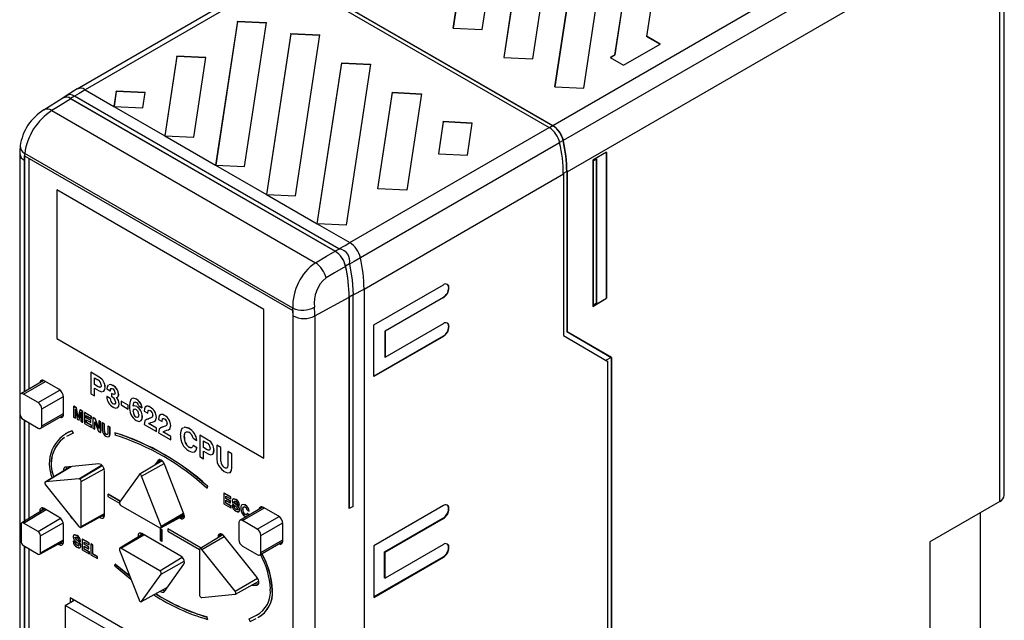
# Model space of a CAD drawing. Header units: millimetres. Extents: x 0 to 1397, y 0 to 1080.
# Tile 17 of 19: x 921 to 1158, y 792 to 936. Entities that reach past the tile are written whole.
import ezdxf

# ---------------------------------------------------------------- set-up
doc = ezdxf.new("R2010")
doc.units = ezdxf.units.MM
doc.header["$LTSCALE"] = 5

msp = doc.modelspace()

# ---------------------------------------------------------------- linework, layer by layer
for p, q in [((1071.65, 978.89), (1063.94, 928)), ((1063.94, 927.92), (1071.65, 978.81)), ((1071.64, 932.44), (1078.63, 978.54)), ((1057.08, 970.48), (1049.48, 920.36)), ((1049.49, 920.36), (1057.08, 970.4)), ((1056.46, 920.01), (1064.05, 970.12)), ((1048.99, 911.05), (1148.03, 968.23)), ((1150.57, 964.57), (1051.53, 907.4)), ((1052.42, 899.89), (1154.06, 958.56)), ((1027.93, 953.65), (1025.02, 934.49)), ((1025.03, 934.48), (1027.93, 953.57)), ((1031.99, 934.13), (1034.9, 953.29)), ((1157.65, 822.1), (1157.65, 954.23)), ((1156.56, 820.57), (1156.56, 952.31)), ((985.31, 947.82), (1048.99, 911.05)), ((982.52, 947.51), (934.53, 919.8)), ((984.4, 947.32), (936.44, 919.64)), ((984.4, 947.32), (1048.11, 910.54)), ((985.31, 947.74), (1048.99, 910.98)), ((1044.23, 927.07), (1046.99, 945.3)), ((1039.3, 940.95), (1037.25, 927.42)), ((1037.26, 927.42), (1039.3, 940.88)), ((973.11, 936.14), (967.86, 901.5)), ((973.11, 936.06), (967.87, 901.5)), ((973.11, 936.14), (980.08, 935.79)), ((973.11, 936.06), (973.11, 936.14)), ((973.11, 936.06), (980.07, 935.71)), ((974.83, 901.15), (980.08, 935.79)), ((1025.02, 934.49), (1031.99, 934.13)), ((985.96, 933.16), (980.09, 894.44)), ((985.96, 933.08), (980.1, 894.44)), ((985.96, 933.16), (992.93, 932.81)), ((985.96, 933.08), (985.96, 933.16)), ((985.96, 933.08), (992.92, 932.73)), ((987.06, 894.09), (992.93, 932.81)), ((1071.68, 932.47), (1071.64, 932.44)), ((1071.64, 932.36), (1071.64, 932.44)), ((1071.68, 932.39), (1071.64, 932.36)), ((1074.86, 930.63), (1071.68, 932.47)), ((1071.68, 932.39), (1071.68, 932.47)), ((1071.68, 932.39), (1074.8, 930.59)), ((1066.03, 925.53), (1074.86, 930.63)), ((958.53, 927.72), (955.63, 908.56)), ((958.53, 927.65), (955.64, 908.56)), ((965.5, 927.37), (958.53, 927.72)), ((958.53, 927.65), (958.53, 927.72)), ((965.49, 927.29), (958.53, 927.65)), ((962.6, 908.21), (965.5, 927.37)), ((1037.25, 927.42), (1044.23, 927.07)), ((1063.94, 928), (1062.84, 927.36)), ((1062.84, 927.36), (1066.03, 925.53)), ((1063.94, 927.92), (1062.91, 927.32)), ((1063.94, 927.92), (1063.94, 928)), ((992.32, 887.38), (998.19, 926.1)), ((992.33, 887.38), (998.19, 926.02)), ((998.19, 926.1), (1005.16, 925.75)), ((998.19, 926.02), (998.19, 926.1)), ((998.19, 926.02), (1005.15, 925.67)), ((1005.16, 925.75), (999.29, 887.03)), ((934.56, 919.82), (931.9, 918.14)), ((936.44, 919.64), (943.4, 915.62)), ((1049.48, 920.36), (1056.46, 920.01)), ((931.09, 917.63), (926.55, 914.76)), ((931.92, 918.15), (931.14, 917.71)), ((933.91, 918.07), (932.97, 917.52)), ((996.65, 880.76), (932.97, 917.52)), ((933.01, 917.47), (996.59, 880.77)), ((997.54, 881.33), (933.93, 918.05)), ((943.95, 919.31), (943.4, 915.62)), ((943.95, 919.23), (943.41, 915.62)), ((950.93, 918.96), (943.95, 919.31)), ((943.95, 919.23), (943.95, 919.31)), ((950.92, 918.88), (943.95, 919.23)), ((950.37, 915.27), (950.93, 918.96)), ((1006.89, 895.79), (1010.42, 919.04)), ((1006.91, 895.79), (1010.42, 918.96)), ((1010.42, 919.04), (1017.39, 918.68)), ((1010.42, 918.96), (1010.42, 919.04)), ((1010.42, 918.96), (1017.38, 918.61)), ((1017.39, 918.68), (1013.87, 895.44)), ((943.4, 915.62), (955.63, 908.56)), ((943.4, 915.62), (950.37, 915.27)), ((928.48, 914.61), (991.88, 878.02)), ((1000.15, 882.86), (1048.11, 910.54)), ((1022.65, 911.98), (1021.47, 904.21)), ((1022.65, 911.9), (1021.48, 904.21)), ((1029.62, 911.62), (1022.65, 911.98)), ((1022.65, 911.9), (1022.65, 911.98)), ((1029.61, 911.55), (1022.65, 911.9)), ((1028.44, 903.86), (1029.62, 911.62)), ((1048.99, 910.98), (1048.18, 910.5)), ((955.63, 908.56), (967.86, 901.5)), ((955.63, 908.56), (962.6, 908.21)), ((1050.65, 906.89), (1002.69, 879.2)), ((1051.47, 907.41), (1050.64, 906.94)), ((920.76, 904.19), (920.76, 846.18)), ((921.89, 903.75), (986.42, 866.5)), ((921.89, 847), (921.89, 903.75)), ((986.42, 867.07), (921.91, 904.31)), ((922.89, 903.17), (922.89, 847.57)), ((1021.47, 904.21), (1028.44, 903.86)), ((1061.96, 904.58), (1058.61, 902.71)), ((1059.51, 903.04), (1058.71, 902.58)), ((1059.49, 902.95), (1058.78, 902.54)), ((1059.51, 903.04), (1059.49, 902.95)), ((1059.49, 868.25), (1059.49, 902.95)), ((1059.51, 903.04), (1059.51, 868.34)), ((1061.9, 904.54), (1061.9, 869.52)), ((1061.96, 869.48), (1061.96, 904.58)), ((921.85, 902.65), (921.85, 846.97)), ((967.86, 901.5), (980.09, 894.44)), ((967.86, 901.5), (974.83, 901.15)), ((1058.61, 902.71), (1058.61, 867.47)), ((1058.71, 867.87), (1058.71, 902.58)), ((1058.78, 902.54), (1058.71, 902.58)), ((1058.78, 867.84), (1058.78, 902.54)), ((1003.58, 871.69), (1051.54, 899.38)), ((1052.35, 899.93), (1051.53, 899.46)), ((1051.54, 899.38), (1051.54, 860.47)), ((1052.35, 899.93), (1052.35, 861.45)), ((1052.42, 899.89), (1052.42, 861.41)), ((1013.87, 895.44), (1006.89, 895.79)), ((979.47, 866.78), (929.63, 895.55)), ((929.63, 895.55), (929.63, 859.78)), ((929.63, 895.55), (929.63, 859.78)), ((980.09, 894.44), (992.32, 887.38)), ((980.09, 894.44), (987.06, 894.09)), ((992.32, 887.38), (1000.15, 882.86)), ((999.29, 887.03), (992.32, 887.38)), ((997.61, 881.31), (996.65, 880.76)), ((1000.08, 877.75), (999.13, 877.2)), ((1005.94, 863.06), (1022.66, 872.72)), ((1023.94, 871.98), (1024.01, 871.94)), ((991.71, 865.2), (999.99, 869.73)), ((999.99, 869.73), (999.99, 818.85)), ((1000.94, 870.25), (1000.01, 869.71)), ((1000.01, 818.84), (1000.01, 869.71)), ((1000.94, 870.25), (1003.58, 871.69)), ((1000.94, 819.37), (1000.94, 870.25)), ((1003.58, 871.69), (1003.58, 628.6)), ((1022.6, 869.65), (1008.56, 861.55)), ((1022.66, 869.61), (1008.63, 861.51)), ((1022.6, 869.65), (1022.66, 869.61)), ((1058.61, 867.55), (1061.9, 869.52)), ((1058.61, 867.47), (1061.96, 869.48)), ((1058.78, 867.84), (1058.71, 867.87)), ((1059.49, 868.25), (1058.78, 867.84)), ((1059.51, 868.34), (1059.49, 868.25)), ((1061.9, 869.52), (1061.96, 869.48)), ((979.47, 831), (979.47, 866.78)), ((986.42, 866.5), (986.42, 625.25)), ((986.48, 623.33), (986.48, 865.24)), ((991.71, 865.2), (991.71, 623.29)), ((1005.94, 850.62), (1005.94, 863.06)), ((1008.63, 855.29), (1022.66, 863.39)), ((1023.94, 862.65), (1024.01, 862.61)), ((1022.6, 860.31), (1005.94, 850.7)), ((1022.66, 860.27), (1005.94, 850.62)), ((1008.56, 861.55), (1008.56, 855.32)), ((1008.56, 861.55), (1008.63, 861.51)), ((1008.63, 861.51), (1008.63, 855.29)), ((1022.6, 860.31), (1022.66, 860.27)), ((1051.54, 860.47), (1062.27, 854.28)), ((1052.35, 861.45), (1052.42, 861.41)), ((1052.35, 861.45), (1063.08, 855.25)), ((1063.15, 855.21), (1052.42, 861.41)), ((929.63, 859.78), (979.47, 831)), ((929.63, 859.78), (979.47, 831.01)), ((929.63, 859.78), (929.63, 859.78)), ((1008.56, 855.32), (1008.63, 855.29)), ((1063.08, 855.25), (1061.83, 854.53)), ((1062.27, 662.49), (1062.27, 854.28)), ((1063.04, 855.22), (1063.04, 663.06)), ((1063.08, 855.25), (1063.15, 855.21)), ((1063.15, 855.21), (1063.15, 663)), ((937.8, 851.66), (937.81, 851.67)), ((937.8, 851.66), (937.8, 846.49)), ((939.86, 850.47), (937.8, 851.66)), ((939.87, 850.48), (937.81, 851.67)), ((926.5, 849.66), (920.97, 846.46)), ((921.6, 846.4), (926.88, 849.45)), ((926.24, 849.74), (926.21, 849.73)), ((930.16, 847.56), (926.62, 849.6)), ((938.71, 850.29), (939.48, 849.85)), ((938.71, 848.68), (938.71, 850.29)), ((938.71, 848.68), (938.73, 848.69)), ((939.6, 848.16), (938.71, 848.68)), ((938.73, 848.69), (938.73, 850.28)), ((939.62, 848.17), (938.73, 848.69)), ((939.86, 850.47), (939.87, 850.48)), ((943.16, 848.43), (943.18, 848.44)), ((925.13, 844.36), (921.6, 846.4)), ((925.13, 844.36), (930.39, 847.39)), ((937.8, 846.49), (938.71, 845.97)), ((938.71, 847.83), (939.82, 847.19)), ((938.71, 845.97), (938.71, 847.83)), ((938.71, 845.97), (938.73, 845.98)), ((938.73, 845.98), (938.73, 847.82)), ((939.6, 848.16), (939.62, 848.17)), ((941.24, 848.02), (941.26, 848.03)), ((941.71, 847.66), (942.5, 847.2)), ((942.5, 847.2), (942.52, 847.21)), ((942.78, 846.53), (942.8, 846.54)), ((942.92, 846.45), (942.78, 846.53)), ((942.78, 846.53), (942.78, 845.81)), ((942.93, 846.46), (942.8, 846.54)), ((942.92, 846.45), (942.93, 846.46)), ((944.52, 846.25), (944.53, 846.26)), ((920.71, 845.89), (920.71, 841.81)), ((926.02, 842.83), (931.24, 845.85)), ((931.26, 841.57), (931.26, 845.65)), ((941.65, 845.81), (941.67, 845.82)), ((942.51, 845.31), (941.65, 845.81)), ((942.52, 845.32), (941.67, 845.82)), ((942.5, 845.31), (942.52, 845.32)), ((942.5, 845.31), (942.51, 845.31)), ((942.51, 845.31), (942.52, 845.32)), ((942.52, 845.32), (942.52, 845.32)), ((943.13, 844.07), (943.15, 844.08)), ((944, 845.57), (944, 845.58)), ((944, 845.57), (944.01, 845.58)), ((944.01, 845.58), (944.01, 845.59)), ((944.63, 844.03), (944.65, 844.04)), ((945.1, 844.73), (945.12, 844.74)), ((945.1, 844.73), (945.1, 843.81)), ((946.82, 843.74), (945.1, 844.73)), ((945.1, 843.81), (946.82, 842.81)), ((946.83, 843.75), (945.12, 844.74)), ((946.82, 843.74), (946.83, 843.75)), ((946.82, 842.81), (946.82, 843.74)), ((946.83, 842.82), (946.83, 843.75)), ((948.81, 845.17), (948.83, 845.18)), ((949.27, 843.66), (950.12, 843.14)), ((949.72, 844.32), (949.74, 844.34)), ((920.76, 841.46), (920.76, 662.17)), ((925.76, 838.17), (931.23, 841.33)), ((926.02, 838.74), (926.02, 842.83)), ((926.02, 838.74), (931.26, 841.77)), ((930.99, 841.19), (931.18, 841.15)), ((933.69, 843.44), (933.73, 843.47)), ((933.69, 843.44), (933.69, 840.86)), ((934.36, 843.06), (933.69, 843.44)), ((934.41, 843.08), (933.73, 843.47)), ((934.12, 842.77), (934.53, 840.37)), ((934.12, 842.77), (934.12, 842.77)), ((934.12, 840.61), (934.12, 842.77)), ((934.16, 840.64), (934.16, 842.54)), ((934.36, 843.06), (934.41, 843.08)), ((934.77, 840.77), (934.36, 843.06)), ((934.8, 840.87), (934.41, 843.08)), ((935.17, 842.59), (934.77, 840.76)), ((934.99, 840.11), (935.41, 842.03)), ((935.03, 840.14), (935.41, 841.88)), ((935.17, 842.59), (935.22, 842.61)), ((935.84, 842.2), (935.17, 842.59)), ((935.89, 842.23), (935.22, 842.61)), ((935.41, 842.03), (935.41, 839.87)), ((935.41, 842.03), (935.41, 842.03)), ((935.84, 842.2), (935.89, 842.23)), ((935.84, 839.62), (935.84, 842.2)), ((935.89, 839.64), (935.89, 842.23)), ((936.27, 841.95), (936.32, 841.98)), ((936.27, 841.95), (936.27, 839.37)), ((937.91, 841), (936.27, 841.95)), ((937.96, 841.03), (936.32, 841.98)), ((936.73, 841.23), (937.91, 840.55)), ((936.73, 840.69), (936.73, 841.23)), ((936.78, 840.72), (936.78, 841.21)), ((946.82, 842.81), (946.83, 842.82)), ((948.01, 843.51), (948.02, 843.52)), ((948.02, 843.49), (948.01, 843.51)), ((948.04, 843.5), (948.02, 843.52)), ((948.02, 843.49), (948.04, 843.5)), ((948.02, 842.22), (948.04, 842.23)), ((948.86, 843.42), (948.88, 843.43)), ((949.35, 841.47), (949.35, 841.47)), ((950.12, 843.14), (950.14, 843.15)), ((950.68, 842.29), (951.53, 841.81)), ((951.53, 841.81), (951.54, 841.82)), ((952.11, 843.26), (952.13, 843.27)), ((955.56, 841.27), (955.58, 841.28)), ((921.6, 840.28), (925.13, 838.23)), ((921.85, 840.13), (921.85, 815.81)), ((921.89, 815.83), (921.89, 840.11)), ((922.89, 839.53), (922.89, 816.44)), ((933.69, 840.86), (934.12, 840.61)), ((934.12, 840.61), (934.16, 840.64)), ((934.53, 840.37), (934.99, 840.11)), ((934.77, 840.76), (934.77, 840.77)), ((934.77, 840.77), (934.77, 840.77)), ((934.99, 840.11), (935.03, 840.14)), ((935.41, 839.87), (935.84, 839.62)), ((935.84, 839.62), (935.89, 839.64)), ((936.27, 839.37), (937.97, 838.39)), ((936.73, 840.69), (936.78, 840.72)), ((937.82, 840.06), (936.73, 840.69)), ((936.73, 840.24), (937.82, 839.61)), ((936.73, 839.56), (936.73, 840.24)), ((936.73, 839.56), (936.78, 839.59)), ((937.97, 838.85), (936.73, 839.56)), ((937.86, 840.09), (936.78, 840.72)), ((936.78, 839.59), (936.78, 840.21)), ((938.01, 838.87), (936.78, 839.59)), ((937.82, 840.06), (937.86, 840.09)), ((937.82, 839.61), (937.82, 840.06)), ((937.82, 839.61), (937.86, 839.63)), ((937.86, 839.63), (937.86, 840.09)), ((937.91, 841), (937.96, 841.03)), ((937.91, 840.55), (937.91, 841)), ((937.91, 840.55), (937.96, 840.57)), ((937.96, 840.57), (937.96, 841.03)), ((937.97, 838.85), (938.01, 838.87)), ((937.97, 838.39), (937.97, 838.85)), ((938.01, 838.42), (938.01, 838.87)), ((938.34, 840.76), (938.39, 840.78)), ((938.34, 840.76), (938.34, 838.17)), ((938.83, 840.48), (938.34, 840.76)), ((938.87, 840.5), (938.39, 840.78)), ((938.77, 839.77), (938.78, 839.77)), ((938.77, 837.93), (938.77, 839.77)), ((938.78, 839.77), (939.69, 837.39)), ((938.82, 837.95), (938.82, 839.67)), ((938.83, 840.48), (938.87, 840.5)), ((939.72, 838.16), (938.83, 840.48)), ((939.72, 838.29), (938.87, 840.5)), ((939.72, 839.96), (939.77, 839.99)), ((940.15, 839.71), (939.72, 839.96)), ((939.72, 839.96), (939.72, 838.16)), ((940.2, 839.74), (939.77, 839.99)), ((940.15, 839.71), (940.2, 839.74)), ((940.15, 837.13), (940.15, 839.71)), ((940.2, 837.16), (940.2, 839.74)), ((940.59, 839.46), (940.63, 839.49)), ((940.59, 839.46), (940.59, 837.75)), ((941.07, 839.18), (940.59, 839.46)), ((941.11, 839.21), (940.63, 839.49)), ((941.07, 839.18), (941.11, 839.21)), ((941.07, 837.51), (941.07, 839.18)), ((941.11, 837.53), (941.11, 839.21)), ((948.73, 840.84), (948.75, 840.85)), ((950.21, 841.03), (950.23, 841.04)), ((950.63, 839.09), (953.61, 837.37)), ((951.67, 840.48), (951.28, 840.33)), ((951.65, 840.47), (951.67, 840.48)), ((951.73, 839.3), (951.75, 839.31)), ((953.61, 838.22), (951.73, 839.3)), ((953.63, 838.23), (951.75, 839.31)), ((953.6, 840.8), (953.62, 840.81)), ((954.13, 840.3), (954.98, 839.82)), ((954.98, 839.82), (954.99, 839.83)), ((957.05, 838.81), (957.07, 838.82)), ((933.32, 837.58), (931.64, 836.82)), ((933.55, 836.98), (931.94, 836.19)), ((933.32, 837.58), (933.27, 837.55)), ((933.27, 837.55), (933.55, 836.98)), ((933.32, 837.58), (933.59, 837.01)), ((933.59, 837.01), (933.55, 836.98)), ((937.97, 838.39), (938.01, 838.42)), ((938.34, 838.17), (938.77, 837.93)), ((938.77, 837.93), (938.82, 837.95)), ((939.69, 837.39), (940.15, 837.13)), ((939.72, 838.16), (939.72, 838.17)), ((939.72, 838.16), (939.72, 838.16)), ((940.15, 837.13), (940.2, 837.16)), ((941.07, 837.51), (941.11, 837.53)), ((941.46, 836.76), (941.51, 836.79)), ((941.91, 838.7), (941.96, 838.72)), ((942.39, 838.42), (941.91, 838.7)), ((941.91, 838.7), (941.91, 837)), ((942.44, 838.45), (941.96, 838.72)), ((942.39, 838.42), (942.44, 838.45)), ((942.39, 836.74), (942.39, 838.42)), ((942.39, 836.74), (942.44, 836.77)), ((942.44, 836.77), (942.44, 838.45)), ((943.63, 837.11), (943.59, 837.09)), ((943.59, 837.09), (943.7, 836.52)), ((953.61, 838.22), (953.63, 838.23)), ((953.61, 837.37), (953.61, 838.22)), ((953.61, 837.37), (953.63, 837.38)), ((953.63, 837.38), (953.63, 838.23)), ((954.08, 837.1), (957.06, 835.38)), ((955.12, 838.49), (954.73, 838.33)), ((955.1, 838.48), (955.12, 838.49)), ((955.18, 837.31), (955.19, 837.32)), ((957.06, 836.23), (955.18, 837.31)), ((957.08, 836.24), (955.19, 837.32)), ((961.42, 838.16), (961.44, 838.17)), ((964.02, 836.52), (964.03, 836.54)), ((964.02, 836.52), (964.02, 831.36)), ((966.07, 835.34), (964.02, 836.52)), ((966.09, 835.35), (964.03, 836.54)), ((957.06, 836.23), (957.08, 836.24)), ((957.06, 835.38), (957.06, 836.23)), ((957.06, 835.38), (957.08, 835.39)), ((957.08, 835.39), (957.08, 836.24)), ((960.32, 836.05), (960.34, 836.06)), ((962.42, 835.77), (963.35, 835.23)), ((962.42, 834.05), (962.43, 834.06)), ((963.36, 833.52), (962.43, 834.06)), ((963.35, 835.23), (963.37, 835.24)), ((964.93, 835.15), (965.7, 834.71)), ((964.93, 833.54), (964.93, 835.15)), ((964.95, 833.55), (964.95, 835.14)), ((966.07, 835.34), (966.09, 835.35)), ((968.16, 834.14), (968.18, 834.15)), ((968.16, 834.14), (968.16, 830.71)), ((969.12, 833.58), (968.16, 834.14)), ((969.14, 833.59), (968.18, 834.15)), ((961.43, 833.64), (961.45, 833.65)), ((963.35, 833.51), (962.42, 834.05)), ((963.35, 833.51), (963.36, 833.52)), ((964.93, 833.54), (964.95, 833.55)), ((965.82, 833.02), (964.93, 833.54)), ((964.93, 832.7), (966.04, 832.06)), ((964.93, 830.83), (964.93, 832.7)), ((965.84, 833.03), (964.95, 833.55)), ((964.95, 830.84), (964.95, 832.68)), ((965.82, 833.02), (965.84, 833.03)), ((967.46, 832.88), (967.48, 832.89)), ((969.12, 833.58), (969.14, 833.59)), ((969.12, 830.23), (969.12, 833.58)), ((969.14, 830.24), (969.14, 833.59)), ((970.81, 832.61), (970.82, 832.62)), ((970.81, 832.61), (970.81, 829.21)), ((971.77, 832.06), (970.81, 832.61)), ((971.78, 832.07), (970.82, 832.62)), ((971.76, 828.7), (971.77, 832.06)), ((971.77, 832.06), (971.78, 832.07)), ((971.78, 828.71), (971.78, 832.07)), ((939.74, 829.63), (931.72, 828.86)), ((934.97, 826.04), (940.42, 829.34)), ((954.97, 830.37), (949.48, 827.04)), ((950.04, 826.64), (955.46, 829.73)), ((954.01, 830.44), (953.18, 829.28)), ((954.5, 830.62), (953.82, 829.67)), ((954.33, 830.63), (954.01, 830.44)), ((960.22, 817.59), (955.54, 829.56)), ((964.02, 831.36), (964.93, 830.83)), ((964.93, 830.83), (964.95, 830.84)), ((969.12, 830.23), (969.14, 830.24)), ((933.02, 828.99), (926.86, 825.25)), ((926.93, 825.27), (933.08, 828.99)), ((935.15, 826), (940.55, 829.22)), ((935.5, 825.38), (941, 828.45)), ((941.08, 817.17), (941.08, 827.98)), ((949.43, 826.99), (944.75, 820.41)), ((969.91, 828.74), (969.93, 828.75)), ((971.76, 828.7), (971.78, 828.71)), ((934.97, 826.04), (926.93, 825.27)), ((935.5, 814.57), (935.5, 825.38)), ((954.72, 814.66), (950.04, 826.64)), ((926.93, 824.57), (934.97, 814.52)), ((941.92, 822.3), (941.96, 822.32)), ((941.92, 822.3), (941.92, 821.78)), ((944.87, 820.59), (941.92, 822.3)), ((944.9, 820.63), (941.96, 822.32)), ((965.87, 824.22), (965.76, 823.79)), ((965.8, 823.81), (965.76, 823.79)), ((965.92, 824.25), (965.8, 823.81)), ((965.92, 824.25), (965.87, 824.22)), ((969.85, 822.57), (969.89, 822.59)), ((969.85, 822.57), (969.85, 819.99)), ((971.49, 821.62), (969.85, 822.57)), ((971.53, 821.65), (969.89, 822.59)), ((941.92, 821.78), (944.7, 820.17)), ((969.85, 819.99), (971.54, 819.01)), ((970.31, 821.85), (971.49, 821.17)), ((970.31, 821.31), (970.31, 821.85)), ((970.31, 821.31), (970.35, 821.33)), ((971.39, 820.68), (970.31, 821.31)), ((970.31, 820.85), (971.39, 820.23)), ((970.31, 820.18), (970.31, 820.85)), ((970.31, 820.18), (970.35, 820.21)), ((971.54, 819.47), (970.31, 820.18)), ((970.35, 821.33), (970.35, 821.82)), ((971.44, 820.71), (970.35, 821.33)), ((970.35, 820.21), (970.35, 820.83)), ((971.59, 819.49), (970.35, 820.21)), ((971.39, 820.68), (971.44, 820.71)), ((971.39, 820.23), (971.39, 820.68)), ((971.39, 820.23), (971.44, 820.25)), ((971.44, 820.25), (971.44, 820.71)), ((971.49, 821.62), (971.53, 821.65)), ((971.49, 821.17), (971.49, 821.62)), ((971.49, 821.17), (971.53, 821.19)), ((971.53, 821.19), (971.53, 821.65)), ((972.26, 820.5), (972.31, 820.53)), ((972.51, 820.09), (972.55, 820.11)), ((973.07, 819.6), (972.51, 820.09)), ((973.12, 819.63), (972.55, 820.11)), ((972.7, 820.99), (972.74, 821.02)), ((973.14, 819.92), (973.57, 819.67)), ((1156.56, 820.57), (1139.76, 810.87)), ((926.76, 818.78), (921.19, 815.4)), ((921.6, 815.37), (927.04, 818.62)), ((926.14, 818.59), (925.52, 818.23)), ((925.52, 818.23), (925.52, 818.03)), ((926.14, 818.59), (926.14, 818.4)), ((930.16, 816.82), (926.62, 818.87)), ((935.5, 814.57), (941.08, 817.68)), ((945.05, 819.62), (954.42, 814.22)), ((954.72, 814.66), (960.15, 817.75)), ((954.77, 814.42), (960.26, 817.48)), ((971.54, 819.47), (971.59, 819.49)), ((971.54, 819.01), (971.54, 819.47)), ((971.54, 819.01), (971.59, 819.04)), ((971.59, 819.04), (971.59, 819.49)), ((971.8, 819.65), (971.84, 819.67)), ((972.24, 819.39), (971.8, 819.65)), ((972.28, 819.42), (971.84, 819.67)), ((972.24, 819.39), (972.28, 819.42)), ((972.54, 819.52), (972.79, 819.31)), ((972.73, 818.68), (972.77, 818.71)), ((973.07, 819.6), (973.12, 819.63)), ((973.11, 818.56), (973.15, 818.59)), ((973.57, 819.67), (973.62, 819.69)), ((973.64, 818.56), (973.68, 818.59)), ((979.24, 819.21), (973.71, 816.02)), ((974.34, 815.96), (979.62, 819)), ((974.39, 818.65), (974.43, 818.67)), ((974.93, 819.7), (974.98, 819.73)), ((975.43, 818.5), (975.9, 818.24)), ((975.43, 817.65), (975.48, 817.67)), ((975.9, 817.38), (975.43, 817.65)), ((975.94, 817.4), (975.48, 817.67)), ((975.9, 818.24), (975.94, 818.26)), ((982.93, 817.09), (979.39, 819.14)), ((1000.01, 818.84), (999.99, 818.85)), ((1000.94, 819.37), (1000.01, 818.84)), ((1022.66, 819.58), (1005.94, 809.92)), ((1023.9, 818.87), (1024.01, 818.8)), ((1151.96, 732.26), (1151.96, 817.91)), ((925.13, 813.33), (921.6, 815.37)), ((925.13, 813.33), (930.52, 816.54)), ((925.7, 812.34), (931.19, 815.4)), ((932.88, 817.14), (933.27, 816.5)), ((933.27, 816.5), (933.34, 816.56)), ((933.32, 816.53), (933.27, 816.5)), ((933.32, 816.53), (933.34, 816.55)), ((935.39, 814.34), (941.08, 817.46)), ((954.66, 814.19), (960.31, 817.29)), ((959.16, 816.66), (959.45, 816.49)), ((960.07, 816.85), (959.45, 816.49)), ((959.79, 817.01), (960.07, 816.85)), ((973.45, 815.45), (973.45, 811.36)), ((977.87, 813.91), (974.34, 815.96)), ((974.93, 816.99), (975.2, 816.88)), ((974.94, 817.44), (974.98, 817.47)), ((975.9, 817.38), (975.94, 817.4)), ((977.87, 813.91), (983.13, 816.95)), ((978.76, 812.38), (984.01, 815.42)), ((984.03, 811.11), (984.03, 815.19)), ((1008.52, 808.43), (1022.55, 816.53)), ((1008.63, 808.37), (1022.66, 816.47)), ((1022.55, 816.53), (1022.66, 816.47)), ((921.03, 815.04), (921.03, 810.95)), ((931.26, 810.84), (931.26, 814.92)), ((959.45, 807.44), (950.09, 812.85)), ((954.5, 813.96), (954.55, 813.98)), ((954.5, 813.96), (954.5, 811.27)), ((954.95, 813.7), (954.5, 813.96)), ((955, 813.72), (954.55, 813.98)), ((954.95, 813.7), (955, 813.72)), ((954.95, 811.01), (954.95, 813.7)), ((955, 811.03), (955, 813.72)), ((956.32, 813.98), (956.36, 814.01)), ((956.32, 813.98), (956.32, 813.46)), ((964.35, 809.35), (956.32, 813.98)), ((956.32, 813.46), (963.98, 809.04)), ((964.4, 809.37), (956.36, 814.01)), ((925.53, 807.88), (931.26, 811.03)), ((925.7, 808.25), (925.7, 812.34)), ((925.7, 808.25), (931.26, 811.35)), ((930.77, 810.56), (930.16, 810.2)), ((930.59, 810.66), (930.77, 810.56)), ((933.57, 810.98), (933.61, 811.01)), ((934.01, 810.73), (933.57, 810.98)), ((934.05, 810.75), (933.61, 811.01)), ((934.01, 810.73), (934.05, 810.75)), ((934.03, 811.84), (934.07, 811.87)), ((934.27, 811.42), (934.32, 811.45)), ((934.84, 810.94), (934.27, 811.42)), ((934.31, 810.86), (934.56, 810.65)), ((934.88, 810.96), (934.32, 811.45)), ((934.47, 812.33), (934.51, 812.35)), ((934.84, 810.94), (934.88, 810.96)), ((934.91, 811.25), (935.34, 811)), ((935.34, 811), (935.39, 811.03)), ((935.76, 811.51), (935.8, 811.54)), ((935.76, 811.51), (935.76, 808.93)), ((937.4, 810.57), (935.76, 811.51)), ((937.44, 810.59), (935.8, 811.54)), ((936.21, 810.8), (937.4, 810.11)), ((936.21, 810.26), (936.21, 810.8)), ((936.26, 810.28), (936.26, 810.77)), ((937.4, 810.57), (937.44, 810.59)), ((937.4, 810.11), (937.4, 810.57)), ((937.44, 810.14), (937.44, 810.59)), ((950.36, 812.69), (944.8, 809.32)), ((945.05, 809.3), (950.55, 812.58)), ((954.5, 811.27), (954.95, 811.01)), ((954.95, 811.01), (955, 811.03)), ((969.58, 812.52), (964.07, 809.18)), ((964.5, 808.99), (969.9, 812.15)), ((969.09, 812.52), (968.47, 812.17)), ((968.47, 812.17), (968.47, 811.84)), ((969.09, 812.52), (969.09, 812.22)), ((977.83, 802.24), (969.8, 812.28)), ((978.5, 807.73), (984.01, 810.91)), ((978.76, 808.3), (978.76, 812.38)), ((978.76, 808.3), (984.03, 811.34)), ((1139.76, 810.87), (1139.76, 725.09)), ((921.6, 809.97), (925.13, 807.93)), ((921.85, 809.82), (921.85, 660.64)), ((921.89, 662.49), (921.89, 809.8)), ((922.89, 809.22), (922.89, 664.04)), ((929.96, 810.31), (930.16, 810.2)), ((934.5, 810.02), (934.54, 810.04)), ((934.88, 809.9), (934.92, 809.92)), ((935.41, 809.9), (935.45, 809.93)), ((935.76, 808.93), (937.45, 807.96)), ((936.21, 810.26), (936.26, 810.28)), ((937.3, 809.63), (936.21, 810.26)), ((936.21, 809.8), (937.3, 809.17)), ((936.21, 809.13), (936.21, 809.8)), ((936.21, 809.13), (936.26, 809.15)), ((937.45, 808.41), (936.21, 809.13)), ((937.35, 809.65), (936.26, 810.28)), ((936.26, 809.15), (936.26, 809.77)), ((937.49, 808.44), (936.26, 809.15)), ((937.3, 809.63), (937.35, 809.65)), ((937.3, 809.17), (937.3, 809.63)), ((937.3, 809.17), (937.35, 809.2)), ((937.35, 809.2), (937.35, 809.65)), ((937.4, 810.11), (937.44, 810.14)), ((937.45, 808.41), (937.49, 808.44)), ((937.45, 807.96), (937.45, 808.41)), ((937.49, 807.98), (937.49, 808.44)), ((937.83, 810.32), (937.87, 810.35)), ((937.83, 810.32), (937.83, 807.74)), ((938.28, 810.06), (937.83, 810.32)), ((938.33, 810.08), (937.87, 810.35)), ((938.28, 810.06), (938.33, 810.08)), ((938.28, 807.93), (938.28, 810.06)), ((938.33, 807.96), (938.33, 810.08)), ((944.75, 808.86), (949.43, 796.88)), ((954.42, 803.89), (945.05, 809.3)), ((963.97, 808.95), (963.97, 798.14)), ((972.54, 798.95), (964.5, 808.99)), ((974.34, 809.83), (977.87, 807.79)), ((1005.94, 809.92), (1005.94, 797.48)), ((1008.52, 802.21), (1008.52, 808.43)), ((1008.52, 808.43), (1008.63, 808.37)), ((1022.66, 810.25), (1008.63, 802.14)), ((1008.63, 802.14), (1008.63, 808.37)), ((1023.9, 809.53), (1024.01, 809.47)), ((937.45, 807.96), (937.49, 807.98)), ((937.83, 807.74), (939.39, 806.83)), ((938.28, 807.93), (938.33, 807.96)), ((939.39, 807.29), (938.28, 807.93)), ((939.44, 807.32), (938.33, 807.96)), ((939.39, 807.29), (939.44, 807.32)), ((939.39, 806.83), (939.39, 807.29)), ((939.39, 806.83), (939.44, 806.86)), ((939.44, 806.86), (939.44, 807.32)), ((954.42, 803.89), (959.83, 807.13)), ((954.72, 803.1), (960.31, 806.18)), ((1022.55, 807.2), (1005.94, 797.61)), ((1005.94, 797.48), (1022.66, 807.13)), ((1022.55, 807.2), (1022.66, 807.13)), ((943.59, 805.06), (943.7, 805.5)), ((943.59, 805.06), (947.47, 801.89)), ((943.74, 805.52), (943.7, 805.5)), ((943.7, 805.5), (947.17, 802.66)), ((943.74, 805.52), (947.13, 802.76)), ((955.54, 798.89), (960.22, 805.46)), ((950.04, 796.53), (954.72, 803.1)), ((972.54, 798.95), (977.93, 802.1)), ((972.6, 798.26), (978.24, 801.36)), ((1008.52, 802.21), (1008.63, 802.14)), ((949.98, 796.48), (956.28, 799.94)), ((950.04, 796.53), (956.31, 799.98)), ((955.69, 799.11), (955.64, 799.08)), ((976.37, 800.33), (977.83, 800.47)), ((977.03, 800.7), (978.22, 800.81)), ((978.15, 800.66), (977.83, 800.47)), ((981.47, 799.2), (981.51, 799.23)), ((931.66, 795.57), (933.84, 796.83)), ((932.87, 797.4), (932.87, 796.27)), ((953.29, 785.61), (932.87, 797.4)), ((933.49, 797.04), (933.49, 796.63)), ((964.5, 797.48), (972.54, 798.24)), ((951.1, 784.35), (931.66, 795.57)), ((931.66, 795.57), (931.66, 771)), ((965.8, 792.79), (965.76, 792.76)), ((965.87, 792.2), (965.76, 792.76)), ((965.92, 792.22), (965.8, 792.79)), ((965.92, 792.22), (965.87, 792.2)), ((975.91, 792.3), (977.52, 793.1)), ((975.95, 792.33), (975.91, 792.3)), ((976.18, 791.73), (975.91, 792.3)), ((975.95, 792.33), (977.72, 793.2)), ((976.18, 791.73), (977.6, 792.43))]:
    msp.add_line(p, q)
at = {"flags": 128}
for points in [[(936.44, 919.64), (935.03, 918.75), (933.93, 918.05)], [(933.01, 917.47), (930.47, 915.87), (928.48, 914.61)], [(933.91, 918.07), (933.92, 918.06), (933.93, 918.05)], [(920.82, 906.11), (920.76, 904.81), (920.76, 904.19)], [(997.54, 881.33), (999, 882.18), (1000.15, 882.86)], [(991.88, 878.02), (994.51, 879.56), (996.59, 880.77)], [(997.54, 881.33), (997.57, 881.32), (997.61, 881.31)], [(1002.69, 879.2), (1001.23, 878.34), (1000.07, 877.66)], [(999.13, 877.11), (996.49, 875.55), (994.42, 874.34)], [(1000.08, 877.75), (1000.07, 877.7), (1000.07, 877.66)], [(1000.07, 877.66), (1000.72, 873.87), (1000.94, 870.25)], [(926.62, 849.6), (926.4, 849.7), (926.2, 849.75), (926.01, 849.74), (925.84, 849.68), (925.7, 849.56), (925.6, 849.4), (925.54, 849.2), (925.53, 849.09)], [(926.22, 849.74), (926.16, 849.56), (926.14, 849.45)], [(940.33, 848.6), (940.28, 848.24), (940.11, 848.03), (939.86, 848.05), (939.6, 848.16)], [(942.01, 848.58), (942, 848.58), (941.77, 848.19), (941.71, 847.66)], [(943.16, 848.43), (942.53, 848.69), (942.19, 848.62)], [(943.18, 848.44), (942.55, 848.7), (942.21, 848.63)], [(940.22, 848.15), (940.12, 848.04), (939.88, 848.06), (939.62, 848.17)], [(939.82, 847.19), (940.44, 846.97), (940.45, 846.97)], [(940.72, 847.05), (940.94, 847.11), (941.16, 847.5), (941.24, 848.02)], [(940.74, 847.06), (940.96, 847.12), (941.18, 847.51), (941.26, 848.03)], [(942.5, 847.2), (942.54, 847.52), (942.67, 847.75), (942.87, 847.77), (943.1, 847.68)], [(942.52, 847.21), (942.56, 847.53), (942.69, 847.76), (942.78, 847.77)], [(943.66, 846.71), (943.63, 846.49), (943.55, 846.32), (943.39, 846.27), (942.92, 846.45)], [(943.44, 846.29), (943.41, 846.28), (942.93, 846.46)], [(944, 845.58), (944.24, 845.63), (944.41, 845.8), (944.52, 846.25)], [(944.33, 845.71), (944.43, 845.81), (944.53, 846.26)], [(943.78, 844.52), (943.73, 844.21), (943.57, 844.01), (943.37, 843.98), (943.13, 844.07)], [(943.52, 844.01), (943.39, 843.99), (943.15, 844.08)], [(943.18, 843.26), (943.8, 843.03), (944.31, 843.15), (944.55, 843.51), (944.63, 844.03)], [(944.16, 843.12), (944.33, 843.16), (944.57, 843.52), (944.65, 844.04)], [(948.81, 845.17), (948.03, 845.42), (947.7, 845.36), (947.46, 845.12), (947.23, 844.37), (947.17, 843.48)], [(948.83, 845.18), (948.05, 845.43), (947.72, 845.37), (947.64, 845.29)], [(948.01, 843.51), (948.16, 844.29), (948.25, 844.43), (948.39, 844.51), (948.75, 844.42)], [(948.02, 843.52), (948.17, 844.3), (948.25, 844.42)], [(948.86, 843.42), (948.34, 843.61), (948.02, 843.49)], [(948.88, 843.43), (948.36, 843.62), (948.04, 843.5)], [(949.72, 844.32), (949.23, 844.87), (948.81, 845.17)], [(949.74, 844.34), (949.25, 844.88), (948.83, 845.18)], [(950.12, 843.14), (949.98, 843.81), (949.72, 844.32)], [(950.14, 843.15), (950, 843.82), (949.74, 844.34)], [(930.37, 840.83), (930.58, 840.79), (930.77, 840.8), (930.93, 840.86), (931.07, 840.97), (931.17, 841.13), (931.23, 841.33), (931.26, 841.57)], [(948.02, 842.22), (948.07, 842.56), (948.24, 842.79), (948.45, 842.82), (948.7, 842.72)], [(948.04, 842.23), (948.09, 842.57), (948.25, 842.8), (948.33, 842.81)], [(949.35, 841.47), (949.32, 841.11), (949.18, 840.84), (948.98, 840.76), (948.73, 840.84)], [(952.11, 843.26), (951.67, 843.45), (951.26, 843.48), (950.94, 843.32), (950.75, 842.86), (950.68, 842.29)], [(951.53, 841.81), (951.64, 842.41), (951.73, 842.49), (951.86, 842.5), (952.15, 842.4)], [(951.54, 841.82), (951.65, 842.42), (951.75, 842.5), (951.81, 842.5)], [(952.75, 841.33), (952.61, 840.87), (952.27, 840.66), (951.65, 840.47)], [(955.56, 841.27), (955.12, 841.46), (954.71, 841.49), (954.39, 841.32), (954.2, 840.87), (954.13, 840.3)], [(949.06, 840.79), (949, 840.77), (948.75, 840.85)], [(948.77, 840.03), (949.42, 839.82), (949.93, 840.03), (950.14, 840.46), (950.21, 841.03)], [(949.84, 840), (949.94, 840.04), (950.16, 840.47), (950.23, 841.04)], [(951.65, 840.47), (951.21, 840.3), (950.85, 839.98), (950.63, 839.09)], [(952.55, 840.83), (952.29, 840.67), (951.67, 840.48)], [(951.81, 839.35), (952.24, 839.56), (952.7, 839.68)], [(952.7, 839.68), (953.09, 839.8), (953.41, 840.05), (953.6, 840.8)], [(953.22, 839.9), (953.42, 840.06), (953.62, 840.81)], [(954.98, 839.82), (955.09, 840.42), (955.18, 840.5), (955.31, 840.51), (955.6, 840.41)], [(954.99, 839.83), (955.1, 840.43), (955.2, 840.51), (955.26, 840.51)], [(956.2, 839.34), (956.06, 838.88), (955.72, 838.67), (955.1, 838.48)], [(956, 838.84), (955.74, 838.68), (955.12, 838.49)], [(956.15, 837.69), (956.54, 837.81), (956.86, 838.06), (957.05, 838.81)], [(956.67, 837.91), (956.87, 838.07), (957.07, 838.82)], [(940.59, 837.75), (940.64, 837.35), (940.77, 837.02)], [(940.77, 837.02), (941.14, 836.55), (941.47, 836.3)], [(941.76, 836.68), (941.62, 836.69), (941.46, 836.76)], [(941.47, 836.3), (941.87, 836.14), (942.2, 836.18), (942.35, 836.41), (942.39, 836.74)], [(941.81, 836.7), (941.66, 836.72), (941.51, 836.79)], [(941.91, 837), (941.88, 836.79), (941.82, 836.73)], [(941.96, 837.02), (941.93, 836.81), (941.87, 836.76)], [(942.29, 836.27), (942.4, 836.43), (942.44, 836.77)], [(955.1, 838.48), (954.66, 838.3), (954.3, 837.99), (954.08, 837.1)], [(955.26, 837.35), (955.69, 837.57), (956.15, 837.69)], [(959.94, 838.22), (959.74, 838.12), (959.45, 837.46), (959.36, 836.62)], [(961.42, 838.16), (960.47, 838.46), (960.1, 838.29)], [(961.44, 838.17), (960.48, 838.47), (960.12, 838.3)], [(960.32, 836.05), (960.37, 836.64), (960.54, 837.14), (960.92, 837.36), (961.16, 837.35), (961.43, 837.23)], [(960.34, 836.06), (960.39, 836.65), (960.56, 837.15), (960.81, 837.3)], [(961.41, 832.73), (962.18, 832.43), (962.82, 832.55), (963.16, 832.94), (963.35, 833.51)], [(962.42, 834.05), (962.28, 833.69), (962.02, 833.5), (961.74, 833.51), (961.43, 833.64)], [(962.2, 833.63), (962.04, 833.51), (961.76, 833.52), (961.45, 833.65)], [(962.87, 832.59), (963.18, 832.95), (963.36, 833.52)], [(966.54, 833.46), (966.5, 833.11), (966.32, 832.89), (966.08, 832.91), (965.82, 833.02)], [(966.44, 833.02), (966.34, 832.9), (966.1, 832.92), (965.84, 833.03)], [(966.04, 832.06), (966.66, 831.83), (967.16, 831.97), (967.38, 832.36), (967.46, 832.88)], [(967.14, 831.97), (967.18, 831.98), (967.39, 832.37), (967.48, 832.89)], [(955.54, 829.56), (955.4, 829.85), (955.21, 830.12), (955, 830.34), (954.77, 830.51), (954.54, 830.61), (954.33, 830.63), (954.15, 830.57), (954.01, 830.44)], [(968.16, 830.71), (968.26, 829.91), (968.51, 829.26)], [(931.72, 828.86), (931.54, 828.8), (931.4, 828.67), (931.31, 828.48), (931.28, 828.23), (931.31, 827.95), (931.31, 827.95)], [(950.04, 826.64), (949.98, 826.75), (949.91, 826.86), (949.83, 826.95), (949.73, 827.02), (949.64, 827.06), (949.56, 827.06), (949.49, 827.04), (949.43, 826.99)], [(968.51, 829.26), (969.25, 828.32), (969.93, 827.82)], [(970.81, 829.21), (970.75, 828.79), (970.51, 828.56), (970.22, 828.59), (969.91, 828.74)], [(970.65, 828.7), (970.53, 828.58), (970.24, 828.6), (969.93, 828.75)], [(969.93, 827.82), (970.72, 827.48), (971.39, 827.57), (971.68, 828.03), (971.76, 828.7)], [(971.26, 827.56), (971.41, 827.58), (971.7, 828.04), (971.78, 828.71)], [(926.93, 825.27), (926.86, 825.25), (926.81, 825.2), (926.77, 825.12), (926.76, 825.02), (926.77, 824.91), (926.81, 824.79), (926.86, 824.68), (926.93, 824.57)], [(972.7, 820.99), (972.39, 821.13), (972.1, 821.17), (971.9, 821.01), (971.85, 820.88), (971.83, 820.71)], [(972.74, 821.02), (972.44, 821.16), (972.15, 821.2), (971.99, 821.08)], [(972.26, 820.5), (972.3, 820.63), (972.34, 820.67), (972.4, 820.67), (972.66, 820.59)], [(972.31, 820.53), (972.34, 820.66), (972.37, 820.68)], [(974.93, 819.7), (974.46, 819.85), (974.09, 819.68), (973.95, 819.35), (973.91, 818.93)], [(974.98, 819.73), (974.5, 819.88), (974.2, 819.74)], [(926.22, 819.01), (926.16, 818.82), (926.14, 818.59)], [(973.21, 818.74), (973.17, 818.6), (973.11, 818.56), (973.04, 818.56), (972.73, 818.68)], [(972.76, 818.24), (973.12, 818.1), (973.44, 818.09), (973.59, 818.28), (973.64, 818.56)], [(973.15, 818.59), (973.09, 818.59), (972.77, 818.71)], [(972.81, 818.26), (973.16, 818.12), (973.42, 818.12)], [(973.56, 818.22), (973.63, 818.3), (973.68, 818.59)], [(974.39, 818.65), (974.49, 819.19), (974.68, 819.3), (974.8, 819.3), (974.94, 819.24)], [(974.43, 818.67), (974.54, 819.22), (974.58, 819.24)], [(974.73, 819.33), (974.85, 819.32), (974.98, 819.26)], [(975.43, 817.65), (975.36, 817.47), (975.23, 817.37), (975.09, 817.38), (974.94, 817.44)], [(975.48, 817.67), (975.41, 817.49), (975.35, 817.45)], [(979.39, 819.14), (979.18, 819.24), (978.97, 819.28), (978.78, 819.27), (978.61, 819.21), (978.48, 819.1), (978.37, 818.94), (978.31, 818.74), (978.3, 818.67)], [(978.99, 819.28), (978.93, 819.09), (978.92, 819.02)], [(939.94, 816.84), (939.96, 816.83), (940.19, 816.66), (940.42, 816.56), (940.63, 816.54), (940.82, 816.59), (940.96, 816.72), (941.05, 816.92), (941.08, 817.17)], [(960.07, 816.85), (960.25, 816.77), (960.31, 816.75)], [(975.29, 817.4), (975.28, 817.4), (975.14, 817.4), (974.98, 817.47)], [(934.97, 814.52), (935.05, 814.43), (935.15, 814.37), (935.24, 814.33), (935.32, 814.32), (935.4, 814.34), (935.45, 814.39), (935.49, 814.47), (935.5, 814.57)], [(950.09, 812.85), (949.86, 812.94), (949.65, 812.96), (949.46, 812.91), (949.32, 812.78), (949.23, 812.58), (949.2, 812.33), (949.24, 812.05), (949.24, 812.02)], [(969.8, 812.28), (969.59, 812.51), (969.36, 812.68), (969.13, 812.78), (968.91, 812.8), (968.73, 812.74), (968.59, 812.61), (968.5, 812.42), (968.47, 812.17)], [(969.12, 812.78), (969.12, 812.77), (969.09, 812.52)], [(930.77, 810.56), (930.99, 810.46), (931.18, 810.41)], [(934.47, 812.33), (934.16, 812.47), (933.87, 812.51), (933.67, 812.35), (933.61, 812.22), (933.6, 812.05)], [(934.51, 812.35), (934.2, 812.49), (933.91, 812.53), (933.76, 812.41)], [(934.03, 811.84), (934.07, 811.97), (934.11, 812), (934.17, 812.01), (934.43, 811.92)], [(934.07, 811.87), (934.11, 811.99), (934.14, 812.02)], [(983.1, 810.38), (983.14, 810.37), (983.35, 810.32), (983.54, 810.33), (983.7, 810.39), (983.84, 810.51), (983.94, 810.67), (984, 810.87), (984.03, 811.11)], [(983.72, 810.74), (983.76, 810.73), (983.95, 810.68)], [(934.98, 810.08), (934.94, 809.93), (934.88, 809.9), (934.81, 809.9), (934.5, 810.02)], [(934.53, 809.57), (934.88, 809.43), (935.2, 809.43), (935.35, 809.61), (935.41, 809.9)], [(934.92, 809.92), (934.85, 809.92), (934.54, 810.04)], [(934.58, 809.6), (934.93, 809.46), (935.19, 809.45)], [(935.33, 809.56), (935.4, 809.64), (935.45, 809.93)], [(964.5, 808.99), (964.42, 809.08), (964.32, 809.15), (964.23, 809.19), (964.15, 809.2), (964.07, 809.18), (964.02, 809.13), (963.98, 809.05), (963.97, 808.95)], [(954.55, 798.99), (954.77, 798.83), (955, 798.73), (955.21, 798.71), (955.4, 798.76), (955.54, 798.89)], [(972.54, 798.24), (972.61, 798.27), (972.66, 798.32), (972.7, 798.4), (972.71, 798.5), (972.7, 798.61), (972.66, 798.73), (972.61, 798.84), (972.54, 798.95)], [(949.43, 796.88), (949.49, 796.77), (949.56, 796.66), (949.64, 796.57), (949.73, 796.5), (949.83, 796.46), (949.91, 796.46), (949.98, 796.48), (950.04, 796.53)]]:
    msp.add_lwpolyline(points, dxfattribs=at)
for centre, radius, start, end in [((935.41, 918.42), 1.59, 49.8732, 123.3398), ((931.92, 916.13), 1.74, 53.0233, 120.8858), ((931.98, 916.22), 1.63, 50.5235, 122.1311), ((932.88, 916.97), 1.5, 46.6956, 134.2517), ((932.69, 904.48), 11.98, 120.8579, 172.1674), ((927.39, 913.11), 1.86, 54.1151, 117.169), ((936.19, 902.45), 14.4, 122.3724, 172.5987), ((1044.92, 905.61), 5.88, 12.558, 57.0724), ((1045.8, 906.12), 5.88, 12.558, 57.0724), ((1045.88, 906.17), 5.73, 12.558, 57.0724), ((922.9, 906.13), 2.08, 180.6123, 241.6065), ((1017.09, 899.13), 34.44, 0.4142, 13.0177), ((1018.02, 899.68), 34.33, 0.4142, 13.0177), ((1017.98, 899.64), 34.44, 0.4142, 13.0177), ((922.6, 904.35), 1.85, 185.1435, 246.2073), ((944.75, 902.67), 22.9, 175.9021, 180.0422), ((996.85, 877.85), 6, 13.0443, 56.5873), ((993.39, 875.84), 5.88, 12.4451, 57.0626), ((993.54, 875.95), 5.73, 12.558, 57.0724), ((997.28, 878.44), 2.88, 346.0251, 83.5073), ((969.14, 871.45), 34.44, 0.4142, 13.0177), ((999.42, 867.42), 13.01, 125.4336, 181.5342), ((988.45, 872.93), 6.14, 13.2826, 56.0599), ((965.68, 869.47), 34.33, 0.4142, 13.0177), ((965.77, 869.49), 34.22, 0.405, 12.868), ((999.18, 868.39), 7.62, 128.6168, 188.2048), ((1021.02, 872.11), 2.93, 302.6055, 357.3945), ((1023.19, 872.07), 0.832, 350.786, 129.2033), ((1022.97, 872.07), 0.974, 354.6409, 51.3589), ((1021.09, 872.07), 2.93, 302.6055, 357.3945), ((988.78, 872.87), 6.26, 247.8268, 297.1521), ((962.04, 865.17), 29.68, 0.0424, 4.1066), ((960.57, 865.22), 25.92, 0.0424, 4.1066), ((989.14, 870.38), 5.79, 242.6784, 296.4556), ((1021.02, 862.78), 2.93, 302.6055, 357.3945), ((1023.19, 862.74), 0.832, 350.786, 129.2033), ((1021.09, 862.74), 2.93, 302.6055, 357.3945), ((1022.97, 862.74), 0.974, 354.6411, 51.3571), ((938.93, 848.56), 1.4, 1.6355, 66.9004), ((938.47, 848.07), 2.77, 358.8809, 59.9369), ((938.49, 848.08), 2.77, 358.8809, 59.9369), ((941.88, 846.13), 2.64, 2.6104, 60.973), ((941.9, 846.14), 2.64, 2.6104, 60.973), ((921.25, 845.98), 0.546, 50.7967, 189.214), ((928.87, 845.54), 2.39, 2.6055, 57.3945), ((942.52, 846.7), 1.14, 0.4628, 59.1124), ((924.1, 842.74), 1.92, 2.6055, 57.3945), ((944.57, 845.82), 2.92, 180.2387, 241.4638), ((943.85, 845.22), 1.36, 176.1556, 238.0441), ((943.87, 845.23), 1.36, 176.1556, 238.0441), ((942.3, 844.42), 1.47, 4.2081, 71.2173), ((942.46, 844.03), 2.17, 359.9346, 44.9465), ((942.47, 844.04), 2.17, 359.9346, 44.9465), ((948.3, 843.55), 0.98, 6.429, 62.487), ((922.63, 841.89), 1.92, 182.6055, 237.3945), ((950.78, 843.06), 3.64, 173.3074, 236.3777), ((949.64, 842.18), 1.62, 178.5971, 235.6378), ((949.66, 842.19), 1.62, 178.5971, 235.6378), ((947.93, 841.52), 1.43, 357.8775, 57.0105), ((947.41, 841.02), 2.8, 0.1555, 58.6723), ((947.42, 841.03), 2.8, 0.1555, 58.6723), ((951.52, 842.56), 0.94, 49.3878, 121.6245), ((950.65, 840.7), 2.95, 2.014, 60.3413), ((950.67, 840.71), 2.95, 2.014, 60.3413), ((951.47, 841.32), 1.28, 0.6946, 57.846), ((954.97, 840.57), 0.94, 49.3878, 121.6245), ((954.1, 838.71), 2.95, 2.014, 60.3413), ((954.12, 838.72), 2.95, 2.014, 60.3413), ((954.92, 839.32), 1.28, 0.6946, 57.846), ((925.48, 838.66), 0.546, 230.7967, 9.214), ((936.2, 829.69), 8.39, 110.4543, 204.0681), ((941.92, 837.48), 0.851, 178.1557, 237.6186), ((941.97, 837.51), 0.851, 178.1557, 237.6186), ((925.58, 780.17), 59.7, 47.5562, 72.4492), ((925.63, 780.2), 59.7, 47.5562, 72.4492), ((925.87, 780.16), 59.11, 47.5606, 72.4447), ((963.75, 836.44), 4.39, 177.674, 237.8093), ((959.47, 834.78), 3.91, 6.655, 59.9605), ((960.41, 835.48), 2.03, 8.0764, 59.7567), ((959.48, 834.79), 3.91, 6.655, 59.9605), ((936.04, 829.63), 7.79, 125.6018, 203.765), ((936.09, 829.67), 7.8, 126.0399, 203.7732), ((962.92, 835.79), 2.61, 174.1252, 235.1046), ((962.94, 835.8), 2.61, 174.1252, 235.1046), ((965.15, 833.42), 1.4, 1.6355, 66.9004), ((964.69, 832.94), 2.77, 358.8809, 59.9369), ((964.7, 832.95), 2.77, 358.8809, 59.9369), ((939.43, 828.02), 1.65, 358.7516, 78.9895), ((970.82, 830.18), 1.7, 178.1557, 237.6186), ((970.84, 830.19), 1.7, 178.1557, 237.6186), ((932.95, 828.57), 1.06, 162.8207, 193.6333), ((934.98, 825.74), 0.306, 57.6104, 92.6651), ((934.73, 825.35), 0.768, 2.6055, 57.3945), ((945.37, 820.2), 0.658, 161.0301, 241.2416), ((973.28, 820.77), 1.45, 182.4902, 239.4429), ((972.8, 820.54), 0.546, 184.1361, 236.7943), ((972.85, 820.57), 0.546, 184.1361, 236.7943), ((972.28, 819.81), 0.862, 6.7759, 63.7256), ((971.98, 819.57), 1.59, 3.573, 63.227), ((972.03, 819.59), 1.59, 3.573, 63.227), ((1155.81, 822.26), 1.85, 293.6596, 355.0202), ((926.19, 818.34), 0.679, 50.7967, 189.214), ((958.7, 816.97), 1.64, 1.1224, 22.1809), ((973.41, 819.71), 1.61, 182.4457, 246.4667), ((973.09, 819.45), 0.85, 184.1904, 245.0634), ((973.13, 819.48), 0.85, 184.1904, 245.0634), ((972.45, 818.62), 0.771, 9.0517, 63.6476), ((972.33, 818.52), 1.31, 1.954, 55.5365), ((972.37, 818.54), 1.31, 1.954, 55.5365), ((976.1, 818.84), 2.19, 177.674, 237.8093), ((975.69, 818.51), 1.31, 174.1252, 235.1046), ((975.73, 818.54), 1.31, 174.1252, 235.1046), ((973.97, 818.02), 1.94, 6.4275, 60.188), ((974.43, 818.36), 1.01, 8.0764, 59.7567), ((974.02, 818.04), 1.94, 6.4275, 60.188), ((1020.97, 819), 2.93, 302.6055, 357.3945), ((1023.19, 818.93), 0.832, 350.786, 129.2033), ((1021.09, 818.93), 2.93, 302.6055, 357.3945), ((1022.92, 818.95), 0.985, 354.8184, 49.417), ((921.37, 815.09), 0.352, 50.7967, 189.214), ((928.87, 814.81), 2.39, 2.6055, 57.3945), ((941.38, 818.04), 1.17, 226.6511, 253.4369), ((959.8, 816.91), 0.548, 230.7967, 9.214), ((973.99, 815.53), 0.546, 50.7967, 189.214), ((981.64, 815.08), 2.39, 2.6055, 57.3945), ((924.47, 812.28), 1.24, 2.6055, 57.3945), ((951, 812.67), 1.18, 166.5924, 193.8907), ((954.55, 814.39), 0.218, 230.7967, 9.214), ((954.12, 814.41), 0.652, 1.1213, 22.1679), ((976.84, 812.3), 1.92, 2.6055, 57.3945), ((922.26, 811.01), 1.24, 182.6055, 237.3945), ((930.58, 810.73), 0.679, 230.7967, 9.214), ((935.18, 811.05), 1.61, 182.4457, 246.4667), ((935.05, 812.11), 1.45, 182.4902, 239.4429), ((934.86, 810.79), 0.85, 184.1904, 245.0634), ((934.57, 811.88), 0.546, 184.1361, 236.7943), ((934.9, 810.82), 0.85, 184.1904, 245.0634), ((934.62, 811.91), 0.546, 184.1361, 236.7943), ((934.05, 811.15), 0.862, 6.7759, 63.7256), ((933.75, 810.9), 1.59, 3.573, 63.227), ((933.79, 810.93), 1.59, 3.573, 63.227), ((934.22, 809.96), 0.771, 9.0517, 63.6476), ((934.1, 809.86), 1.31, 1.954, 55.5365), ((934.14, 809.88), 1.31, 1.954, 55.5365), ((975.37, 811.45), 1.92, 182.6055, 237.3945), ((1023.19, 809.6), 0.832, 350.786, 129.2033), ((1022.92, 809.62), 0.985, 354.8183, 49.4174), ((925.36, 808.2), 0.352, 230.7967, 9.214), ((944.91, 809.13), 0.218, 50.7967, 189.214), ((945.35, 809.11), 0.652, 181.1213, 202.1679), ((978.22, 808.21), 0.546, 230.7967, 9.214), ((961.94, 798.4), 19.55, 2.367, 29.4107), ((961.98, 798.42), 19.55, 2.367, 29.4107), ((1020.97, 809.67), 2.93, 302.6055, 357.3945), ((1021.09, 809.6), 2.93, 302.6055, 357.3945), ((958.42, 805.82), 1.93, 2.6055, 57.3945), ((959.57, 805.87), 0.767, 327.3162, 2.3954), ((962.28, 798.65), 18.76, 2.4822, 29.2376), ((954.1, 803.32), 0.658, 341.0301, 61.2416), ((976.35, 801.02), 1.92, 2.6304, 39.6289), ((977.72, 801.02), 0.552, 280.9825, 9.1998), ((955.9, 800.1), 1.05, 226.9655, 257.199), ((974.69, 798.8), 6.36, 297.9501, 6.0169), ((974.85, 798.5), 6.66, 298.1443, 6.0848), ((974.89, 798.52), 6.66, 298.1443, 6.0848), ((979.62, 839.09), 48.87, 236.9634, 253.655), ((978.92, 838.05), 47.16, 237.281, 253.7881), ((978.97, 838.07), 47.16, 237.2819, 253.7885), ((964.74, 798.17), 0.768, 182.6055, 237.3945), ((964.49, 797.78), 0.306, 237.6104, 272.6651)]:
    msp.add_arc(centre, radius, start, end)

doc.saveas('drawing.dxf')
